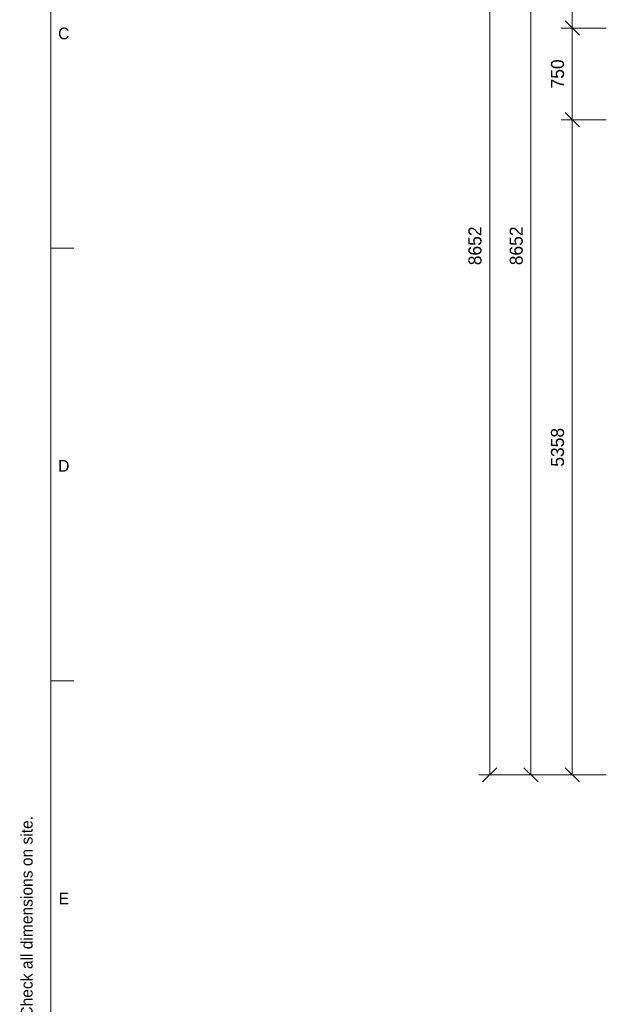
# Model space of a CAD drawing. Header units: millimetres. Extents: x 17 to 413, y 4 to 292.
# Tile 2 of 7: x 17 to 81, y 66 to 173. Entities that reach past the tile are written whole.
import ezdxf
from ezdxf.enums import TextEntityAlignment as Align

# ---------------------------------------------------------------- set-up
doc = ezdxf.new("R2010")
doc.units = ezdxf.units.MM
for name, color, linetype in [('LINE-INK', 7, 'Continuous'), ('TEXT-INK', 7, 'Continuous'), ('TEXT-STEEL_GREY', 7, 'Continuous')]:
    doc.layers.add(name, color=color, linetype=linetype)

msp = doc.modelspace()

# ---------------------------------------------------------------- linework, layer by layer
at = {"layer": 'LINE-INK', "lineweight": 5}
for p, q in [((67.82, 206.43), (67.82, 91.07)), ((72.32, 91.07), (72.32, 206.43)), ((76.82, 91.07), (76.82, 206.43)), ((77.6, 171.72), (76.04, 173.28)), ((80.52, 172.5), (75.62, 172.5)), ((77.6, 161.72), (76.04, 163.28)), ((80.52, 162.5), (75.62, 162.5)), ((20, 148.5), (22.5, 148.5)), ((20, 101.33), (22.5, 101.33)), ((68.6, 91.84), (67.04, 90.29)), ((73.1, 90.29), (71.54, 91.84)), ((77.6, 90.29), (76.04, 91.84)), ((80.52, 91.07), (66.62, 91.07)), ((80.52, 91.07), (71.12, 91.07)), ((80.52, 91.07), (75.62, 91.07))]:
    msp.add_line(p, q, dxfattribs=at)
msp.add_lwpolyline([(20, 7), (413, 7), (413, 290), (20, 290)], close=True, dxfattribs=at)

# ---------------------------------------------------------------- texts
at = {"layer": 'TEXT-INK'}
for s, p in [('750', (75.92, 167.5)), ('8652', (66.92, 148.75)), ('8652', (71.42, 148.75)), ('5358', (75.92, 126.78))]:
    msp.add_text(s, height=1.422, rotation=90, dxfattribs=at).set_placement(p, align=Align.CENTER)
at = {"layer": 'TEXT-STEEL_GREY'}
for s, p in [('C', (21.4, 171.28)), ('D', (21.4, 124.12)), ('E', (21.4, 76.95))]:
    msp.add_text(s, height=1.27, dxfattribs=at).set_placement(p, align=Align.CENTER)
msp.add_text('Do not scale. All dimensions in millimetres, levels in metres from GF FFL. Check all dimensions on site.', height=1.27, rotation=90, dxfattribs=at).set_placement((18, 9))

doc.saveas('drawing.dxf')
